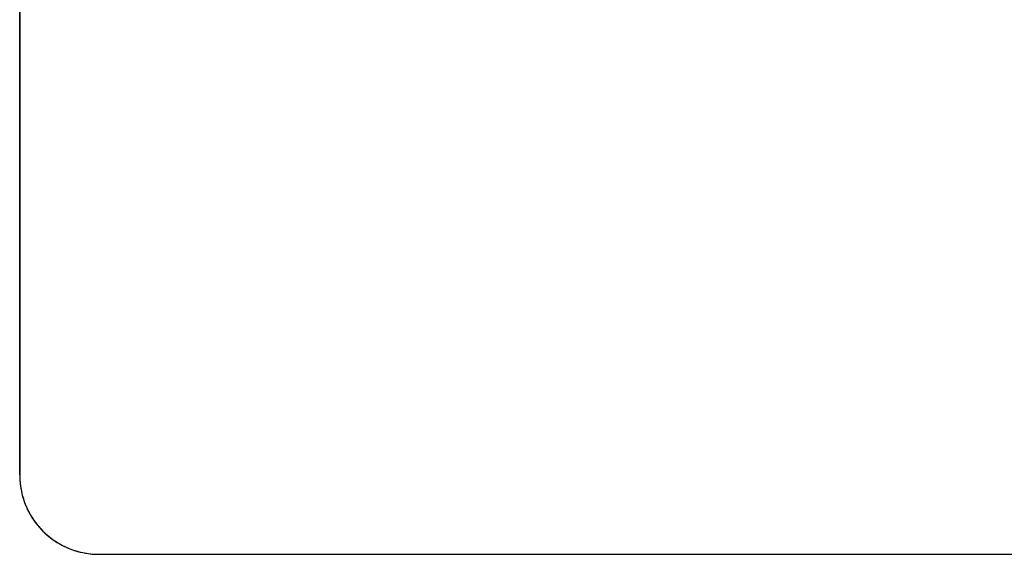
# Model space of a CAD drawing. Header units: millimetres. Extents: x -98 to 96, y -10 to 10.
# Tile 1 of 12: x -98 to -85, y -10 to -3. Entities that reach past the tile are written whole.
import ezdxf

# ---------------------------------------------------------------- set-up
doc = ezdxf.new("R2010")
doc.units = ezdxf.units.MM
doc.header["$MEASUREMENT"] = 0
doc.layers.add('Predefinito', color=5, linetype='Continuous')

# ---------------------------------------------------------------- blocks, each defined once
blk = doc.blocks.new('(#122) ELLICE ACCIAIO')
at = {"layer": 'Predefinito'}
for points in [[(-97.5, 9), (-97.5, -9)], [(-97.5, 9), (-97.5, -9)], [(-97.5, -9), (-97.5, 9)], [(-97.5, -9), (-97.5, -9.022), (-97.499, -9.045), (-97.498, -9.067), (-97.496, -9.09), (-97.494, -9.113), (-97.491, -9.136), (-97.487, -9.159), (-97.483, -9.182), (-97.479, -9.205), (-97.474, -9.229), (-97.468, -9.252), (-97.461, -9.275), (-97.454, -9.298), (-97.447, -9.322), (-97.439, -9.345), (-97.43, -9.368), (-97.42, -9.391), (-97.41, -9.414), (-97.4, -9.437), (-97.388, -9.459), (-97.376, -9.482), (-97.364, -9.504), (-97.351, -9.526), (-97.337, -9.547), (-97.323, -9.568), (-97.308, -9.589), (-97.292, -9.61), (-97.276, -9.63), (-97.26, -9.65), (-97.243, -9.67), (-97.225, -9.689), (-97.207, -9.707), (-97.189, -9.725), (-97.17, -9.743), (-97.15, -9.76), (-97.13, -9.776), (-97.11, -9.792), (-97.089, -9.808), (-97.068, -9.823), (-97.047, -9.837), (-97.026, -9.851), (-97.004, -9.864), (-96.982, -9.876), (-96.959, -9.888), (-96.937, -9.9), (-96.914, -9.91), (-96.891, -9.92), (-96.868, -9.93), (-96.845, -9.939), (-96.822, -9.947), (-96.798, -9.954), (-96.775, -9.961), (-96.752, -9.968), (-96.729, -9.974), (-96.705, -9.979), (-96.682, -9.983), (-96.659, -9.987), (-96.636, -9.991), (-96.613, -9.994), (-96.59, -9.996), (-96.567, -9.998), (-96.545, -9.999), (-96.522, -10), (-96.5, -10)], [(-97.5, -9), (-97.5, -9.022), (-97.499, -9.045), (-97.498, -9.067), (-97.496, -9.09), (-97.494, -9.113), (-97.491, -9.136), (-97.487, -9.159), (-97.483, -9.182), (-97.479, -9.205), (-97.474, -9.229), (-97.468, -9.252), (-97.461, -9.275), (-97.454, -9.298), (-97.447, -9.322), (-97.439, -9.345), (-97.43, -9.368), (-97.42, -9.391), (-97.41, -9.414), (-97.4, -9.437), (-97.388, -9.459), (-97.376, -9.482), (-97.364, -9.504), (-97.351, -9.526), (-97.337, -9.547), (-97.323, -9.568), (-97.308, -9.589), (-97.292, -9.61), (-97.276, -9.63), (-97.26, -9.65), (-97.243, -9.67), (-97.225, -9.689), (-97.207, -9.707), (-97.189, -9.725), (-97.17, -9.743), (-97.15, -9.76), (-97.13, -9.776), (-97.11, -9.792), (-97.089, -9.808), (-97.068, -9.823), (-97.047, -9.837), (-97.026, -9.851), (-97.004, -9.864), (-96.982, -9.876), (-96.959, -9.888), (-96.937, -9.9), (-96.914, -9.91), (-96.891, -9.92), (-96.868, -9.93), (-96.845, -9.939), (-96.822, -9.947), (-96.798, -9.954), (-96.775, -9.961), (-96.752, -9.968), (-96.729, -9.974), (-96.705, -9.979), (-96.682, -9.983), (-96.659, -9.987), (-96.636, -9.991), (-96.613, -9.994), (-96.59, -9.996), (-96.567, -9.998), (-96.545, -9.999), (-96.522, -10), (-96.5, -10)], [(-97.5, -9), (-97.499, -9.034), (-97.498, -9.068), (-97.495, -9.102), (-97.491, -9.136), (-97.485, -9.17), (-97.479, -9.203), (-97.472, -9.237), (-97.463, -9.27), (-97.453, -9.303), (-97.442, -9.335), (-97.43, -9.367), (-97.417, -9.398), (-97.403, -9.429), (-97.388, -9.46), (-97.372, -9.49), (-97.354, -9.52), (-97.336, -9.548), (-97.317, -9.577), (-97.297, -9.604), (-97.276, -9.631), (-97.254, -9.657), (-97.231, -9.683), (-97.207, -9.707), (-97.183, -9.731), (-97.157, -9.754), (-97.131, -9.776), (-97.104, -9.797), (-97.077, -9.817), (-97.048, -9.836), (-97.02, -9.854), (-96.99, -9.872), (-96.96, -9.888), (-96.929, -9.903), (-96.898, -9.917), (-96.867, -9.93), (-96.835, -9.942), (-96.803, -9.953), (-96.77, -9.963), (-96.737, -9.972), (-96.703, -9.979), (-96.67, -9.985), (-96.636, -9.991), (-96.602, -9.995), (-96.568, -9.998), (-96.534, -9.999), (-96.5, -10)], [(-96.5, -10), (76.257, -10)], [(-96.5, -10), (76.257, -10)], [(-96.5, -10), (76.257, -10)]]:
    blk.add_lwpolyline(points, dxfattribs=at)
at = {"layer": 'Predefinito', "extrusion": (1, 0, 0)}
for points in [[(-9, 0.3), (-9, 0)], [(-10, 0), (-10, 0.3)]]:
    blk.add_lwpolyline(points, dxfattribs=at)
blk = doc.blocks.new('(#116) Assem1')
at = {"layer": 'Predefinito'}
blk.add_blockref('(#122) ELLICE ACCIAIO', (0, 0), dxfattribs=at)

msp = doc.modelspace()

# ---------------------------------------------------------------- block references
at = {"layer": 'Predefinito'}
msp.add_blockref('(#116) Assem1', (0, 0), dxfattribs=at)

doc.saveas('drawing.dxf')
